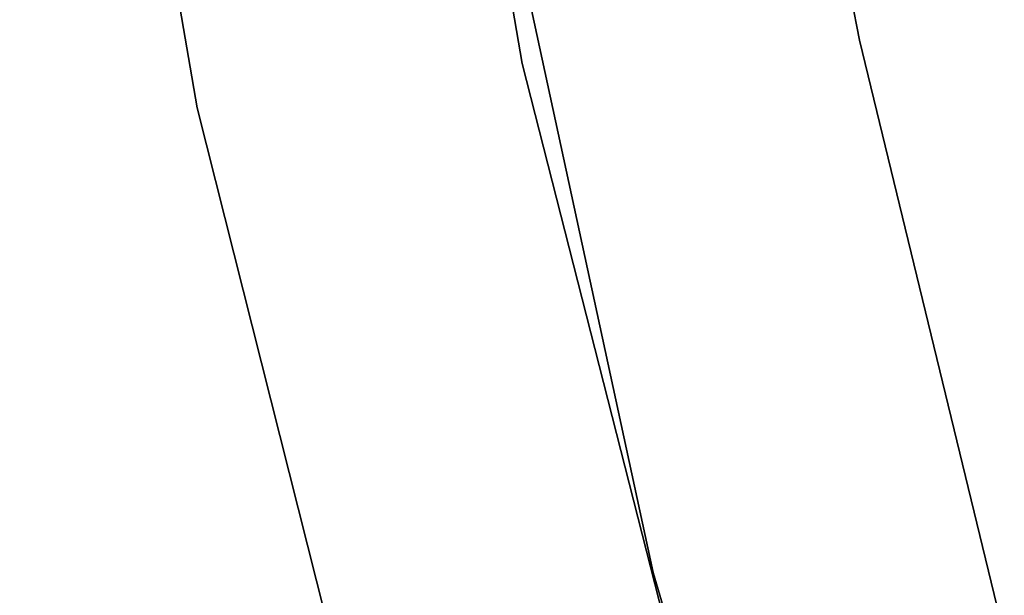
# Model space of a CAD drawing. Extents: x -102 to 102, y -101 to 102.
# Tile 59 of 256: x -62.91 to -58.39, y -15.46 to -12.82. Entities that reach past the tile are written whole.
import ezdxf

# ---------------------------------------------------------------- set-up
doc = ezdxf.new("R2010")
doc.units = 0
doc.header["$LTSCALE"] = 25.4
doc.layers.get('0').update_dxf_attribs({"linetype": 'CONTINUOUS'})

# ---------------------------------------------------------------- blocks, each defined once
blk = doc.blocks.new('NL2500011659_STL')
at = {"color": 0}
for p, q in [((-60.6022, -13.0254, -308.5), (-61.4132, -8.4037, -308.5)), ((-61.4132, -8.4037, -318), (-60.6022, -13.0254, -318)), ((-61.4132, -8.4037, -318), (-60.6022, -13.0254, -318)), ((-60.6022, -13.0254, -308.5), (-61.4132, -8.4037, -308.5)), ((-62.9071, -8.5501, -308.5), (-62.0927, -13.2285, -308.5)), ((-62.0927, -13.2285, -318), (-62.9071, -8.5501, -318)), ((-62.9071, -8.5501, -308.5), (-62.0927, -13.2285, -308.5)), ((-62.0927, -13.2285, -318), (-62.9071, -8.5501, -318)), ((-59.0562, -12.9176, -312), (-59.5929, -10.1558, -312)), ((-59.5929, -10.1558, -314), (-59.0562, -12.9176, -314)), ((-59.5929, -10.1558, -314), (-59.0562, -12.9176, -314)), ((-59.0562, -12.9176, -312), (-59.5929, -10.1558, -312)), ((-60.9814, -10.8316, -316), (-60.0018, -15.3596, -316)), ((-60.0018, -15.3596, -315), (-60.9814, -10.8316, -315)), ((-60.9814, -10.8316, -316), (-60.0018, -15.3596, -316)), ((-60.0018, -15.3596, -315), (-60.9814, -10.8316, -315)), ((-58.3917, -15.6516, -312), (-59.0562, -12.9176, -312)), ((-59.0562, -12.9176, -312), (-59.0562, -12.9176, -314)), ((-59.0562, -12.9176, -314), (-58.3917, -15.6516, -314)), ((-59.0562, -12.9176, -312), (-59.0562, -12.9176, -314)), ((-59.0562, -12.9176, -314), (-58.3917, -15.6516, -314)), ((-58.3917, -15.6516, -312), (-59.0562, -12.9176, -312)), ((-59.444, -17.5726, -308.5), (-60.6022, -13.0254, -308.5)), ((-60.6022, -13.0254, -318), (-59.444, -17.5726, -318)), ((-60.6022, -13.0254, -318), (-59.444, -17.5726, -318)), ((-60.6022, -13.0254, -318), (-60.6022, -13.0254, -308.5)), ((-59.444, -17.5726, -308.5), (-60.6022, -13.0254, -308.5)), ((-60.6022, -13.0254, -318), (-60.6022, -13.0254, -308.5)), ((-62.0927, -13.2285, -308.5), (-60.9309, -17.8328, -308.5)), ((-60.9309, -17.8328, -318), (-62.0927, -13.2285, -318)), ((-62.0927, -13.2285, -308.5), (-60.9309, -17.8328, -308.5)), ((-62.0927, -13.2285, -308.5), (-62.0927, -13.2285, -318)), ((-60.9309, -17.8328, -318), (-62.0927, -13.2285, -318)), ((-62.0927, -13.2285, -308.5), (-62.0927, -13.2285, -318)), ((-60.0018, -15.3596, -316), (-60.0018, -15.3596, -315)), ((-60.0018, -15.3596, -316), (-58.6866, -19.8018, -316)), ((-58.6866, -19.8018, -315), (-60.0018, -15.3596, -315)), ((-60.0018, -15.3596, -316), (-60.0018, -15.3596, -315)), ((-60.0018, -15.3596, -316), (-58.6866, -19.8018, -316)), ((-58.6866, -19.8018, -315), (-60.0018, -15.3596, -315))]:
    blk.add_line(p, q, dxfattribs=at)

msp = doc.modelspace()

# ---------------------------------------------------------------- block references
at = {"color": 0}
msp.add_blockref('NL2500011659_STL', (0, 0), dxfattribs=at)

doc.saveas('drawing.dxf')
